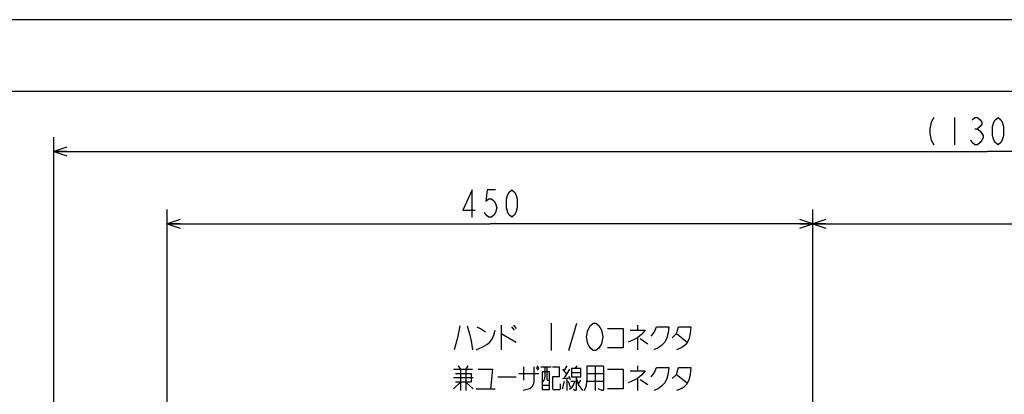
# Model space of a CAD drawing. Extents: x 0 to 594, y 0 to 420.
# Tile 40 of 71: x 85 to 222, y 368 to 420. Entities that reach past the tile are written whole.
import ezdxf

# ---------------------------------------------------------------- set-up
doc = ezdxf.new("R2010")
doc.units = 0
doc.header["$LTSCALE"] = 32.67
doc.layers.get('0').update_dxf_attribs({"linetype": 'CONTINUOUS'})
doc.layers.add('DRA_ITEM', color=7, linetype='CONTINUOUS')
doc.layers.add('DRIV_DIM', color=7, linetype='CONTINUOUS')
doc.styles.get("Standard").update_dxf_attribs({"font": 'txt', "width": 0.8})
doc.dimstyles.new('DIMSTYLE_1', dxfattribs={"dimtxt": 3.8, "dimasz": 1.8, "dimexe": 2, "dimexo": 1.5, "dimgap": 0.95, "dimtad": 1, "dimdec": 3, "dimlfac": 5, "dimtxsty": 'STANDARD', "dimblk": 'OPEN', "dimblk1": 'OPEN', "dimblk2": 'OPEN', "dimcen": 0.09, "dimazin": 2, "dimtp": 0.001, "dimtm": 0.001, "dimtfac": 1, "dimtdec": 3, "dimtofl": 0, "dimtmove": 0, "dimatfit": 3, "dimtolj": 1})

# ---------------------------------------------------------------- blocks, each defined once
blk = doc.blocks.new('_OPEN')
at = {"color": 0, "linetype": 'BYBLOCK'}
for p, q in [((0, 0), (-1, 0.342)), ((-1, -0.342), (0, 0)), ((-1, 0), (0, 0))]:
    blk.add_line(p, q, dxfattribs=at)
blk = doc.blocks.new('*D0')
at = {"layer": 'DRIV_DIM', "color": 2, "linetype": 'CONTINUOUS'}
for p, q in [((105.35, 356.42), (105.35, 393.49)), ((195.35, 358.88), (195.35, 393.49)), ((105.35, 391.49), (150.35, 391.49)), ((195.35, 391.49), (150.35, 391.49))]:
    blk.add_line(p, q, dxfattribs=at)
at = {"layer": 'DRIV_DIM', "color": 2, "linetype": 'CONTINUOUS', "xscale": 1.8, "yscale": 1.8, "zscale": 1.8, "rotation": 180}
blk.add_blockref('_OPEN', (105.35, 391.49), dxfattribs=at)
at = {"layer": 'DRIV_DIM', "color": 2, "linetype": 'CONTINUOUS', "xscale": 1.8, "yscale": 1.8, "zscale": 1.8}
blk.add_blockref('_OPEN', (195.35, 391.49), dxfattribs=at)
blk = doc.blocks.new('*D1')
at = {"layer": 'DRIV_DIM', "color": 2, "linetype": 'CONTINUOUS'}
for p, q in [((195.35, 358.88), (195.35, 393.49)), ((305.35, 358.53), (305.35, 393.49)), ((195.35, 391.49), (250.35, 391.49)), ((305.35, 391.49), (250.35, 391.49))]:
    blk.add_line(p, q, dxfattribs=at)
at = {"layer": 'DRIV_DIM', "color": 2, "linetype": 'CONTINUOUS', "xscale": 1.8, "yscale": 1.8, "zscale": 1.8, "rotation": 180}
blk.add_blockref('_OPEN', (195.35, 391.49), dxfattribs=at)
at = {"layer": 'DRIV_DIM', "color": 2, "linetype": 'CONTINUOUS', "xscale": 1.8, "yscale": 1.8, "zscale": 1.8}
blk.add_blockref('_OPEN', (305.35, 391.49), dxfattribs=at)
blk = doc.blocks.new('*D5')
at = {"layer": 'DRIV_DIM', "color": 2, "linetype": 'CONTINUOUS'}
for p, q in [((89.55, 337.74), (89.55, 403.59)), ((349.75, 344.64), (349.75, 403.59)), ((89.55, 401.59), (219.65, 401.59)), ((349.75, 401.59), (219.65, 401.59))]:
    blk.add_line(p, q, dxfattribs=at)
at = {"layer": 'DRIV_DIM', "color": 2, "linetype": 'CONTINUOUS', "xscale": 1.8, "yscale": 1.8, "zscale": 1.8, "rotation": 180}
blk.add_blockref('_OPEN', (89.55, 401.59), dxfattribs=at)
at = {"layer": 'DRIV_DIM', "color": 2, "linetype": 'CONTINUOUS', "xscale": 1.8, "yscale": 1.8, "zscale": 1.8}
blk.add_blockref('_OPEN', (349.75, 401.59), dxfattribs=at)

msp = doc.modelspace()

# ---------------------------------------------------------------- linework, layer by layer
at = {"color": 7, "linetype": 'CONTINUOUS'}
for p, q in [((12.37736, 420), (584.30102, 420)), ((10, 410), (584, 410))]:
    msp.add_line(p, q, dxfattribs=at)
at = {"layer": 'DRA_ITEM', "color": 2, "linetype": 'CONTINUOUS'}
for p, q in [((158.85293, 377.60081), (158.85293, 373.80079)), ((161.32294, 373.80079), (162.46293, 377.60081)), ((151.91793, 377.36331), (151.91793, 373.91956)), ((151.91793, 376.17581), (154.00793, 374.98832)), ((153.34293, 377.1258), (153.72293, 376.65079)), ((153.62793, 377.36331), (154.00793, 376.8883)), ((170.91793, 377.36331), (170.91793, 376.65079)), ((176.33293, 376.17581), (177.85293, 374.98832)), ((170.91793, 375.58207), (170.91793, 373.91956)), ((171.29792, 375.4633), (172.34293, 374.75082)), ((145.26793, 371.1883), (147.92793, 371.1883)), ((145.55293, 370.59456), (147.73793, 370.59456)), ((145.93293, 371.66331), (146.21793, 371.1883)), ((146.21793, 371.1883), (146.21793, 368.21957)), ((147.26293, 371.66331), (146.97793, 371.1883)), ((146.97793, 371.1883), (146.97793, 368.21957)), ((154.38792, 370.59456), (157.14293, 370.59456)), ((155.05293, 369.64457), (155.05293, 371.54454)), ((156.76292, 371.42581), (157.04792, 371.06957)), ((156.85793, 371.66331), (157.14293, 371.30707)), ((157.42793, 371.54454), (158.85293, 371.54454)), ((160.46794, 371.1883), (161.03794, 370.47582)), ((161.03794, 371.66331), (160.65793, 370.9508)), ((161.41792, 371.1883), (160.65793, 369.88204)), ((161.70292, 370.71329), (163.03293, 370.71329)), ((162.46293, 371.66331), (162.17793, 371.30707)), ((163.88793, 370.59456), (166.16793, 370.59456)), ((165.02793, 371.66331), (165.02793, 368.21957)), ((170.91793, 371.66331), (170.91793, 370.9508)), ((148.02293, 370.00081), (145.26793, 370.00081)), ((146.21793, 369.40706), (145.26793, 368.45704)), ((146.97793, 369.40706), (148.02293, 368.45704)), ((151.44293, 370.11954), (154.00793, 370.11954)), ((160.46794, 369.88204), (161.41792, 370.00081)), ((160.46794, 368.45704), (160.75294, 369.5258)), ((161.03794, 369.88204), (161.03794, 368.21957)), ((161.22793, 369.5258), (161.51293, 368.69455)), ((161.32294, 370.23832), (161.51293, 369.7633)), ((162.65293, 369.05082), (163.03293, 369.64457)), ((163.88793, 369.5258), (166.16793, 369.5258)), ((170.91793, 369.88204), (170.91793, 368.21957)), ((171.29792, 369.7633), (172.34293, 369.05082)), ((176.33293, 370.47582), (177.85293, 369.28829)), ((148.40293, 368.45704), (151.06293, 368.45704)), ((158.66293, 368.93205), (157.61792, 368.93205))]:
    msp.add_line(p, q, dxfattribs=at)
for points in [[(164.36293, 377.28413), (164.74293, 377.60081), (165.12294, 377.60081), (165.50292, 377.28413), (165.69294, 376.96748), (165.88293, 376.65079), (166.07292, 375.7008), (165.88293, 374.75082)], [(146.12293, 377.24457), (145.83793, 375.58207), (145.36293, 373.91956)], [(147.16792, 377.24457), (147.54793, 375.93831), (147.73793, 375.10706), (147.92793, 373.91956)], [(148.40293, 373.91956), (149.25793, 374.2758), (149.92293, 374.63205), (150.30293, 374.98832), (150.68292, 375.4633), (150.87293, 375.93831), (151.06293, 376.65079)], [(148.49792, 377.1258), (149.16293, 376.76956), (149.73293, 376.41332)], [(165.88293, 374.75082), (165.50292, 374.11748), (165.12294, 373.80079), (164.74293, 373.80079), (164.36293, 374.11748), (164.17293, 374.43413), (163.98292, 374.75082), (163.79293, 375.7008), (163.98292, 376.65079), (164.36293, 377.28413)], [(166.73793, 376.8883), (168.92292, 376.8883), (168.92292, 374.15707), (166.73793, 374.15707)], [(169.87292, 376.65079), (171.96293, 376.65079), (171.48793, 376.05704), (170.91793, 375.58207), (170.44292, 375.34456), (169.58792, 374.98832)], [(172.81793, 375.81954), (173.29292, 376.41332), (173.57792, 377.1258), (175.28794, 377.1258), (175.19293, 376.29455), (175.00294, 375.58207), (174.71794, 374.98832), (174.24292, 374.51331), (173.76793, 374.15707), (173.19793, 373.91956)], [(175.76293, 375.58207), (176.33293, 376.17581), (176.61793, 377.1258), (178.32793, 377.1258), (178.23292, 376.17581), (178.04293, 375.34456), (177.75793, 374.75082), (177.37792, 374.39454), (176.99793, 374.15707), (176.33293, 373.91956)], [(147.73793, 370.59456), (147.73793, 369.40706), (145.55293, 369.40706)], [(148.68793, 371.1883), (150.68292, 371.1883), (150.39792, 368.45704)], [(156.47792, 371.54454), (156.47792, 369.40706), (156.38294, 369.05082), (156.19292, 368.69455), (155.90792, 368.45704), (155.52792, 368.33831), (154.95792, 368.21957)], [(157.61792, 370.83206), (157.61792, 368.33831), (158.66293, 368.33831), (158.66293, 370.83206), (157.61792, 370.83206)], [(157.99793, 371.54454), (157.99793, 370.23832), (157.90292, 369.7633), (157.71293, 369.40706)], [(158.28293, 371.54454), (158.28293, 369.7633), (158.37793, 369.64457), (158.66293, 369.64457)], [(159.04292, 371.54454), (159.99292, 371.54454), (159.99292, 370.11954), (159.04292, 370.11954), (159.04292, 368.45704), (159.13793, 368.33831), (160.08793, 368.33831), (160.18292, 368.45704), (160.18292, 369.16956)], [(161.70292, 371.30707), (161.70292, 370.11954), (163.03293, 370.11954), (163.03293, 371.30707), (161.70292, 371.30707)], [(163.50793, 368.21957), (163.79293, 368.93205), (163.88793, 369.88204), (163.88793, 371.66331), (166.07292, 371.66331), (166.16793, 371.54454), (166.16793, 368.33831), (166.07292, 368.21957), (165.97794, 368.21957), (165.40794, 368.45704)], [(166.73793, 371.1883), (168.92292, 371.1883), (168.92292, 368.45704), (166.73793, 368.45704)], [(169.87292, 370.9508), (171.96293, 370.9508), (171.48793, 370.35705), (170.91793, 369.88204), (170.44292, 369.64457), (169.58792, 369.28829)], [(172.81793, 370.11954), (173.29292, 370.71329), (173.57792, 371.42581), (175.28794, 371.42581), (175.19293, 370.59456), (175.00294, 369.88204), (174.71794, 369.28829), (174.24292, 368.81332), (173.76793, 368.45704), (173.19793, 368.21957)], [(175.76293, 369.88204), (176.33293, 370.47582), (176.61793, 371.42581), (178.32793, 371.42581), (178.23292, 370.47582), (178.04293, 369.64457), (177.75793, 369.05082), (177.37792, 368.69455), (176.99793, 368.45704), (176.33293, 368.21957)], [(161.60793, 369.5258), (162.17793, 369.5258), (161.98792, 369.05082), (161.70292, 368.57581), (161.41792, 368.33831)], [(162.36793, 370.11954), (162.36793, 368.33831), (162.27292, 368.21957), (162.17793, 368.21957), (161.98792, 368.33831)], [(162.36793, 370.00081), (162.65293, 369.05082), (163.22293, 368.21957)]]:
    msp.add_lwpolyline(points, dxfattribs=at)
at = {"layer": 'DRIV_DIM', "color": 2, "linetype": 'CONTINUOUS'}
for p, q in [((215.08809, 406.33719), (215.08809, 402.53717)), ((217.93809, 404.75383), (218.31808, 404.75383))]:
    msp.add_line(p, q, dxfattribs=at)
for points in [[(212.23808, 406.33719), (211.85809, 405.70386), (211.66808, 404.75383), (211.66808, 404.1205), (211.85809, 403.17051), (212.23808, 402.53717)], [(217.55808, 406.02051), (217.93809, 406.33719), (218.31808, 406.33719), (218.69808, 406.02051), (218.88808, 405.70386), (218.88808, 405.38717), (218.69808, 405.07052), (218.31808, 404.75383), (218.69808, 404.43718), (218.88808, 404.1205), (219.07809, 403.80385), (219.07809, 403.4872), (218.88808, 403.17051), (218.69808, 402.85386), (218.31808, 402.53717), (217.93809, 402.53717), (217.55808, 402.85386), (217.36809, 403.17051)], [(221.16809, 402.53717), (220.78809, 402.85386), (220.59809, 403.17051), (220.40808, 403.80385), (220.40808, 405.07052), (220.59809, 405.70386), (220.78809, 406.02051), (221.16809, 406.33719), (221.54808, 406.02051), (221.73809, 405.70386), (221.92808, 405.07052), (221.92808, 403.80385), (221.73809, 403.17051), (221.54808, 402.85386), (221.16809, 402.53717)], [(147.87808, 392.44193), (147.87808, 396.24191), (146.54808, 393.39192), (148.25808, 393.39192)], [(151.10809, 396.24191), (149.96809, 396.24191), (149.77808, 394.65859), (150.15808, 394.97524), (150.53809, 394.97524), (150.91808, 394.65859), (151.10809, 394.3419), (151.29808, 393.70857), (151.10809, 393.07527), (150.91808, 392.75858), (150.53809, 392.44193), (150.15808, 392.44193), (149.77808, 392.75858), (149.58808, 393.07527)], [(153.38808, 392.44193), (153.00808, 392.75858), (152.81808, 393.07527), (152.62809, 393.70857), (152.62809, 394.97524), (152.81808, 395.60858), (153.00808, 395.92526), (153.38808, 396.24191), (153.76809, 395.92526), (153.95808, 395.60858), (154.14808, 394.97524), (154.14808, 393.70857), (153.95808, 393.07527), (153.76809, 392.75858), (153.38808, 392.44193)]]:
    msp.add_lwpolyline(points, dxfattribs=at)

# ---------------------------------------------------------------- dimensions: what is measured, and where the dimension line sits
dim = msp.add_linear_dim(base=(89.54808, 401.58718), p1=(349.74808, 343.13683), p2=(89.54808, 336.23683), angle=180, text='(<>)', dimstyle='DIMSTYLE_1', dxfattribs=at)
dim.commit()
dim.dimension.update_dxf_attribs({"geometry": '*D5', "text_midpoint": (210.52808, 401.58718), "dimtype": 160})
for base, p1, p2, picture, middle in [((195.34808, 391.49192), (105.34808, 354.9226), (195.34808, 357.38107), '*D0', (145.78808, 391.49192)), ((305.34808, 391.49192), (195.34808, 357.38107), (305.34808, 357.02549), '*D1', (245.78808, 391.49192))]:
    dim = msp.add_linear_dim(base=base, p1=p1, p2=p2, dimstyle='DIMSTYLE_1', dxfattribs=at)
    dim.commit()
    dim.dimension.update_dxf_attribs({"geometry": picture, "text_midpoint": middle, "dimtype": 160})

doc.saveas('drawing.dxf')
